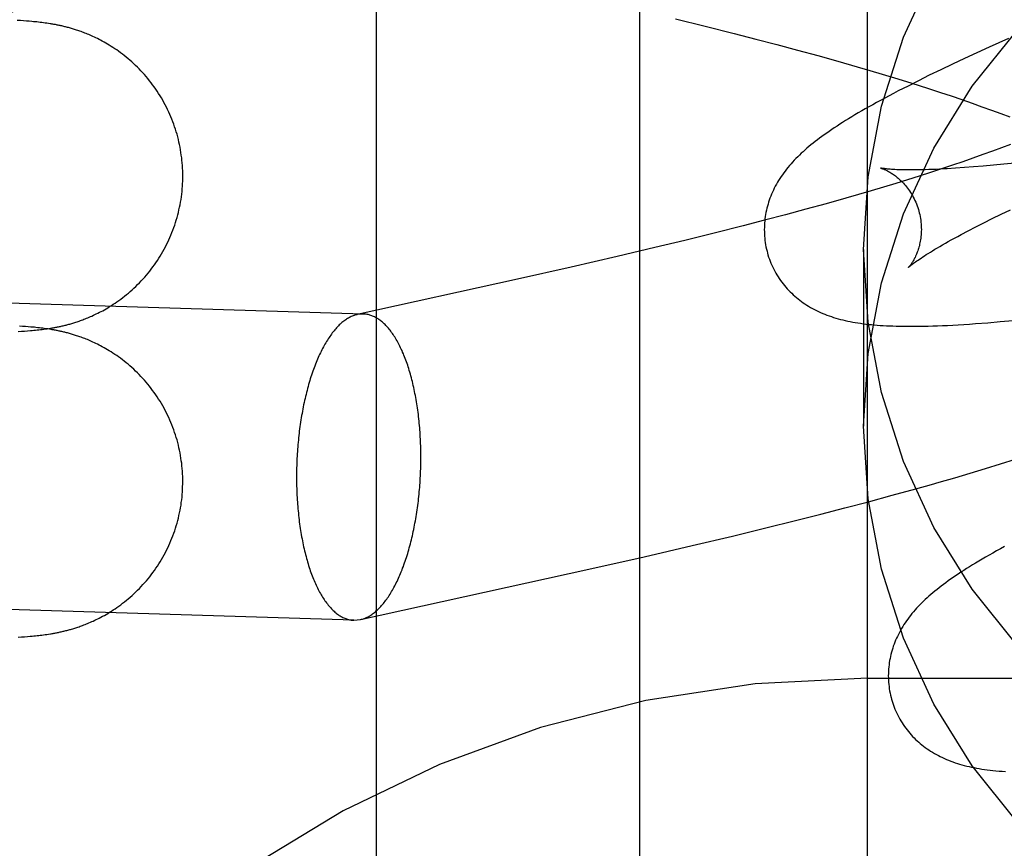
# Model space of a CAD drawing. Header units: inches. Extents: x 0 to 262, y 0 to 169.
# Tile 35 of 83: x 80.548 to 80.674, y 87.209 to 87.315. Entities that reach past the tile are written whole.
import ezdxf

# ---------------------------------------------------------------- set-up
doc = ezdxf.new("R2010")
doc.units = ezdxf.units.IN
doc.header["$LTSCALE"] = 14.384615
doc.header["$MEASUREMENT"] = 0
doc.linetypes.add('HIDDEN', pattern=[0.2, 0.1, -0.1])
doc.layers.add('DEFAULT_2', color=8, linetype='HIDDEN')
doc.layers.add('MAIN_RH_DOOR_ASSEMBLY', color=7, linetype='CONTINUOUS')

msp = doc.modelspace()

# ---------------------------------------------------------------- linework, layer by layer
at = {"layer": 'DEFAULT_2', "color": 8, "linetype": 'HIDDEN'}
for p, q in [((80.65636, 83.98172), (80.65636, 89.48223)), ((80.59386, 86.63357), (80.59386, 87.37662)), ((80.6319, 87.31482), (80.63568, 87.31389)), ((80.54854, 87.3146), (80.54813, 87.31463)), ((80.54892, 87.31458), (80.54854, 87.3146)), ((80.54929, 87.31455), (80.54892, 87.31458)), ((80.54964, 87.31452), (80.54929, 87.31455)), ((80.54998, 87.31449), (80.54964, 87.31452)), ((80.55019, 87.31447), (80.54998, 87.31449)), ((80.55041, 87.31445), (80.55019, 87.31447)), ((80.55062, 87.31443), (80.55041, 87.31445)), ((80.55083, 87.31441), (80.55062, 87.31443)), ((80.55104, 87.31438), (80.55083, 87.31441)), ((80.55125, 87.31436), (80.55104, 87.31438)), ((80.55147, 87.31433), (80.55125, 87.31436)), ((80.55168, 87.3143), (80.55147, 87.31433)), ((80.55189, 87.31427), (80.55168, 87.3143)), ((80.55211, 87.31424), (80.55189, 87.31427)), ((80.63568, 87.31389), (80.63939, 87.31296)), ((80.63939, 87.31296), (80.64212, 87.31226)), ((80.64212, 87.31226), (80.64481, 87.31156)), ((80.6743, 87.31234), (80.67184, 87.31123)), ((80.64481, 87.31156), (80.64745, 87.31085)), ((80.67184, 87.31123), (80.67025, 87.3105)), ((80.64745, 87.31085), (80.65004, 87.31015)), ((80.65004, 87.31015), (80.65257, 87.30944)), ((80.6687, 87.30978), (80.66718, 87.30906)), ((80.67025, 87.3105), (80.6687, 87.30978)), ((80.65257, 87.30944), (80.65505, 87.30873)), ((80.65505, 87.30873), (80.65666, 87.30826)), ((80.66718, 87.30906), (80.66568, 87.30835)), ((80.65666, 87.30826), (80.65824, 87.30779)), ((80.65824, 87.30779), (80.65979, 87.30732)), ((80.65979, 87.30732), (80.6613, 87.30686)), ((80.66422, 87.30764), (80.66283, 87.30695)), ((80.66568, 87.30835), (80.66422, 87.30764)), ((80.66151, 87.30628), (80.66027, 87.30565)), ((80.6613, 87.30686), (80.66279, 87.30639)), ((80.66283, 87.30695), (80.66151, 87.30628)), ((80.66279, 87.30639), (80.66424, 87.30593)), ((80.66424, 87.30593), (80.66565, 87.30547)), ((80.66565, 87.30547), (80.66702, 87.30501)), ((80.66702, 87.30501), (80.66836, 87.30455)), ((80.66836, 87.30455), (80.66966, 87.3041)), ((80.66966, 87.3041), (80.67092, 87.30365)), ((80.67092, 87.30365), (80.67214, 87.30321)), ((80.67214, 87.30321), (80.67332, 87.30277)), ((80.67332, 87.30277), (80.67446, 87.30234)), ((80.67342, 87.29842), (80.67225, 87.29798)), ((80.67455, 87.29885), (80.67342, 87.29842)), ((80.67104, 87.29754), (80.66978, 87.2971)), ((80.67225, 87.29798), (80.67104, 87.29754)), ((80.66716, 87.29619), (80.66579, 87.29573)), ((80.66849, 87.29664), (80.66716, 87.29619)), ((80.66868, 87.29589), (80.66757, 87.29581)), ((80.66978, 87.2971), (80.66849, 87.29664)), ((80.66986, 87.29598), (80.66868, 87.29589)), ((80.67109, 87.29608), (80.66986, 87.29598)), ((80.67238, 87.29619), (80.67109, 87.29608)), ((80.67372, 87.29632), (80.67238, 87.29619)), ((80.67511, 87.29646), (80.67372, 87.29632)), ((80.66294, 87.29481), (80.66146, 87.29435)), ((80.66438, 87.29527), (80.66294, 87.29481)), ((80.66579, 87.29573), (80.66438, 87.29527)), ((80.6584, 87.29341), (80.65683, 87.29294)), ((80.65995, 87.29388), (80.6584, 87.29341)), ((80.66146, 87.29435), (80.65995, 87.29388)), ((80.65522, 87.29247), (80.65359, 87.292)), ((80.65683, 87.29294), (80.65522, 87.29247)), ((80.65108, 87.2913), (80.64852, 87.29059)), ((80.65359, 87.292), (80.65108, 87.2913)), ((80.6459, 87.28989), (80.64324, 87.28919)), ((80.64852, 87.29059), (80.6459, 87.28989)), ((80.67223, 87.2894), (80.67336, 87.28995)), ((80.67336, 87.28995), (80.67454, 87.29052)), ((80.64053, 87.28849), (80.63684, 87.28756)), ((80.64324, 87.28919), (80.64053, 87.28849)), ((80.67014, 87.28834), (80.67116, 87.28886)), ((80.67116, 87.28886), (80.67223, 87.2894)), ((80.63684, 87.28756), (80.63309, 87.28663)), ((80.66827, 87.28736), (80.66918, 87.28784)), ((80.66918, 87.28784), (80.67014, 87.28834)), ((80.63309, 87.28663), (80.62929, 87.28571)), ((80.62929, 87.28571), (80.62448, 87.28457)), ((80.65586, 87.28548), (80.65586, 87.26298)), ((80.59219, 87.27725), (80.38472, 87.2837)), ((80.62448, 87.28457), (80.61864, 87.28322)), ((80.61864, 87.28322), (80.61178, 87.28167)), ((80.61178, 87.28167), (80.59139, 87.27718)), ((80.59219, 87.27725), (80.59139, 87.27718)), ((80.67166, 87.27615), (80.67326, 87.27629)), ((80.67326, 87.27629), (80.67488, 87.27643)), ((80.54824, 87.27502), (80.54866, 87.27505)), ((80.54879, 87.27568), (80.5484, 87.27571)), ((80.54866, 87.27505), (80.54906, 87.27508)), ((80.54917, 87.27565), (80.54879, 87.27568)), ((80.54906, 87.27508), (80.54944, 87.27511)), ((80.54952, 87.27563), (80.54917, 87.27565)), ((80.54944, 87.27511), (80.54979, 87.27514)), ((80.54986, 87.2756), (80.54952, 87.27563)), ((80.54979, 87.27514), (80.55002, 87.27516)), ((80.55008, 87.27558), (80.54986, 87.2756)), ((80.55002, 87.27516), (80.55024, 87.27518)), ((80.5503, 87.27556), (80.55008, 87.27558)), ((80.55024, 87.27518), (80.55045, 87.2752)), ((80.55051, 87.27554), (80.5503, 87.27556)), ((80.55045, 87.2752), (80.55066, 87.27522)), ((80.55073, 87.27551), (80.55051, 87.27554)), ((80.55066, 87.27522), (80.55087, 87.27524)), ((80.55094, 87.27549), (80.55073, 87.27551)), ((80.55087, 87.27524), (80.55108, 87.27527)), ((80.55115, 87.27547), (80.55094, 87.27549)), ((80.55108, 87.27527), (80.55128, 87.27529)), ((80.55136, 87.27544), (80.55115, 87.27547)), ((80.55128, 87.27529), (80.55149, 87.27532)), ((80.55157, 87.27541), (80.55136, 87.27544)), ((80.55149, 87.27532), (80.55171, 87.27535)), ((80.55179, 87.27538), (80.55157, 87.27541)), ((80.55171, 87.27535), (80.55192, 87.27538)), ((80.552, 87.27535), (80.55179, 87.27538)), ((80.55192, 87.27538), (80.55214, 87.27541)), ((80.55222, 87.27532), (80.552, 87.27535)), ((80.55214, 87.27541), (80.55236, 87.27545)), ((80.67329, 87.25819), (80.67521, 87.25879)), ((80.66941, 87.257), (80.67136, 87.25759)), ((80.67136, 87.25759), (80.67329, 87.25819)), ((80.66745, 87.25642), (80.66941, 87.257)), ((80.65951, 87.25418), (80.66251, 87.25501)), ((80.66251, 87.25501), (80.6645, 87.25557)), ((80.65346, 87.25256), (80.6565, 87.25336)), ((80.6565, 87.25336), (80.65951, 87.25418)), ((80.65041, 87.25177), (80.65346, 87.25256)), ((80.64326, 87.24998), (80.64735, 87.251)), ((80.64735, 87.251), (80.65041, 87.25177)), ((80.63916, 87.24899), (80.64326, 87.24998)), ((80.63404, 87.24778), (80.63916, 87.24899)), ((80.62792, 87.24636), (80.63404, 87.24778)), ((80.62086, 87.24476), (80.62792, 87.24636)), ((80.59098, 87.23827), (80.38351, 87.24472)), ((80.5918, 87.23835), (80.62086, 87.24476)), ((80.59098, 87.23827), (80.5918, 87.23835)), ((80.54823, 87.23612), (80.54865, 87.23614)), ((80.54865, 87.23614), (80.54905, 87.23617)), ((80.54905, 87.23617), (80.54943, 87.2362)), ((80.54943, 87.2362), (80.54978, 87.23623)), ((80.54978, 87.23623), (80.55001, 87.23625)), ((80.55001, 87.23625), (80.55023, 87.23627)), ((80.55023, 87.23627), (80.55044, 87.23629)), ((80.55044, 87.23629), (80.55065, 87.23631)), ((80.55065, 87.23631), (80.55086, 87.23634)), ((80.55086, 87.23634), (80.55106, 87.23636)), ((80.55106, 87.23636), (80.55127, 87.23639)), ((80.55127, 87.23639), (80.55148, 87.23641)), ((80.55148, 87.23641), (80.55169, 87.23644)), ((80.55169, 87.23644), (80.55191, 87.23647)), ((80.55191, 87.23647), (80.55212, 87.2365)), ((80.55212, 87.2365), (80.55234, 87.23654)), ((80.65636, 87.2309), (81.15636, 87.2309))]:
    msp.add_line(p, q, dxfattribs=at)
for points in [[(80.65586, 87.28548), (80.65644, 87.29472), (80.65813, 87.3037), (80.66093, 87.31248), (80.66479, 87.32087), (80.66967, 87.32873), (80.67548, 87.33598)], [(80.5692, 87.29482), (80.56919, 87.29513), (80.56919, 87.29547), (80.56917, 87.29581), (80.56915, 87.29615), (80.56913, 87.29648), (80.56909, 87.29682), (80.56906, 87.29715), (80.56901, 87.29749), (80.56896, 87.29782), (80.56891, 87.29816), (80.56885, 87.29849), (80.56878, 87.29882), (80.56871, 87.29915), (80.56863, 87.29948), (80.56855, 87.2998), (80.56846, 87.30013), (80.56837, 87.30045), (80.56827, 87.30078), (80.56816, 87.3011), (80.56805, 87.30141), (80.56793, 87.30173), (80.56781, 87.30204), (80.56768, 87.30236), (80.56755, 87.30267), (80.56741, 87.30297), (80.56727, 87.30328), (80.56712, 87.30358), (80.56696, 87.30388), (80.5668, 87.30418), (80.56664, 87.30447), (80.56647, 87.30476), (80.5663, 87.30505), (80.56612, 87.30533), (80.56594, 87.30561), (80.56575, 87.30589), (80.56556, 87.30616), (80.56536, 87.30643), (80.56516, 87.3067), (80.56495, 87.30696), (80.56474, 87.30722), (80.56453, 87.30748), (80.56431, 87.30773), (80.56409, 87.30797), (80.56387, 87.30821), (80.56364, 87.30845), (80.56341, 87.30868), (80.56318, 87.30891), (80.56294, 87.30913), (80.56271, 87.30934), (80.56247, 87.30956), (80.56223, 87.30976), (80.56199, 87.30996), (80.56174, 87.31015), (80.5615, 87.31034), (80.56126, 87.31052), (80.56102, 87.3107), (80.56078, 87.31087), (80.56054, 87.31103), (80.5603, 87.31119), (80.56007, 87.31133), (80.55984, 87.31148), (80.55961, 87.31162), (80.55939, 87.31175), (80.55917, 87.31187), (80.55895, 87.31199), (80.55874, 87.3121), (80.55853, 87.31221), (80.55833, 87.31231), (80.55813, 87.31241), (80.55794, 87.3125), (80.55775, 87.31259), (80.55757, 87.31267), (80.55739, 87.31275), (80.55722, 87.31282), (80.55705, 87.31289), (80.55688, 87.31296), (80.55672, 87.31302), (80.55656, 87.31309), (80.55641, 87.31314), (80.55625, 87.3132), (80.55611, 87.31325), (80.55596, 87.3133), (80.55582, 87.31335), (80.55568, 87.3134), (80.55554, 87.31344), (80.55541, 87.31348), (80.55528, 87.31353), (80.55515, 87.31356), (80.55502, 87.3136), (80.55489, 87.31364), (80.55477, 87.31367), (80.55464, 87.31371), (80.55452, 87.31374), (80.5544, 87.31377), (80.55428, 87.3138), (80.55416, 87.31383), (80.55404, 87.31386), (80.55392, 87.31389), (80.5538, 87.31392), (80.55368, 87.31395), (80.55357, 87.31397), (80.55345, 87.314), (80.55333, 87.31402), (80.55321, 87.31404), (80.5531, 87.31407), (80.55299, 87.31409), (80.55287, 87.31411), (80.55276, 87.31413), (80.55265, 87.31415), (80.55254, 87.31417), (80.55243, 87.31419), (80.55233, 87.31421), (80.55211, 87.31424)], [(80.65586, 87.26298), (80.65644, 87.27223), (80.65813, 87.28121), (80.66093, 87.28999), (80.66479, 87.29837), (80.66967, 87.30624), (80.67548, 87.31348)], [(80.66027, 87.30565), (80.65968, 87.30534), (80.65911, 87.30504), (80.65856, 87.30474), (80.65802, 87.30445), (80.65751, 87.30417), (80.65701, 87.3039), (80.65653, 87.30362), (80.65606, 87.30336), (80.65561, 87.3031), (80.65517, 87.30285), (80.65475, 87.3026), (80.65434, 87.30235), (80.65395, 87.30211), (80.65356, 87.30187), (80.65319, 87.30164), (80.65283, 87.30141), (80.65247, 87.30118), (80.65213, 87.30095), (80.6518, 87.30073), (80.65147, 87.30051), (80.65116, 87.30029), (80.65085, 87.30007), (80.65055, 87.29986), (80.65026, 87.29964), (80.64998, 87.29943), (80.6497, 87.29921), (80.64943, 87.299), (80.64916, 87.29879), (80.6489, 87.29857), (80.64865, 87.29836)], [(80.64865, 87.29836), (80.6484, 87.29814), (80.64816, 87.29792), (80.64792, 87.29771), (80.64769, 87.29749), (80.64747, 87.29727), (80.64725, 87.29705), (80.64703, 87.29682), (80.64682, 87.2966), (80.64662, 87.29637), (80.64642, 87.29615), (80.64623, 87.29592), (80.64604, 87.29569), (80.64586, 87.29545), (80.64569, 87.29522), (80.64552, 87.29498), (80.64535, 87.29474), (80.6452, 87.2945), (80.64504, 87.29426), (80.6449, 87.29402), (80.64475, 87.29377), (80.64462, 87.29352), (80.64449, 87.29327), (80.64437, 87.29302), (80.64425, 87.29277), (80.64414, 87.29252), (80.64404, 87.29227), (80.64394, 87.29201), (80.64385, 87.29176), (80.64377, 87.2915), (80.64369, 87.29125), (80.64362, 87.29099), (80.64355, 87.29072), (80.64349, 87.29046), (80.64343, 87.29019), (80.64338, 87.28993), (80.64334, 87.28965), (80.6433, 87.28938), (80.64327, 87.28911), (80.64324, 87.28884), (80.64323, 87.28856), (80.64322, 87.28828), (80.64321, 87.28801), (80.64322, 87.28773), (80.64323, 87.28745), (80.64324, 87.28717), (80.64327, 87.28689), (80.6433, 87.28662), (80.64334, 87.28634), (80.64338, 87.28606), (80.64343, 87.28579), (80.64349, 87.28551), (80.64356, 87.28524), (80.64362, 87.28501)], [(80.55236, 87.27545), (80.55247, 87.27546), (80.55258, 87.27548), (80.5527, 87.2755), (80.55281, 87.27552), (80.55292, 87.27554), (80.55304, 87.27557), (80.55315, 87.27559), (80.55326, 87.27561), (80.55338, 87.27563), (80.55349, 87.27566), (80.55361, 87.27568), (80.55373, 87.27571), (80.55385, 87.27574), (80.55397, 87.27576), (80.55409, 87.27579), (80.55421, 87.27582), (80.55433, 87.27585), (80.55445, 87.27588), (80.55457, 87.27592), (80.55469, 87.27595), (80.55481, 87.27598), (80.55494, 87.27602), (80.55507, 87.27606), (80.55519, 87.27609), (80.55532, 87.27613), (80.55546, 87.27618), (80.55559, 87.27622), (80.55573, 87.27626), (80.55587, 87.27631), (80.55601, 87.27636), (80.55616, 87.27641), (80.5563, 87.27647), (80.55646, 87.27652), (80.55661, 87.27658), (80.55677, 87.27664), (80.55694, 87.27671), (80.5571, 87.27678), (80.55728, 87.27685), (80.55745, 87.27692), (80.55763, 87.277), (80.55781, 87.27709), (80.558, 87.27718), (80.55819, 87.27727), (80.55839, 87.27736), (80.55859, 87.27747), (80.55879, 87.27757), (80.559, 87.27768), (80.55921, 87.2778), (80.55943, 87.27793), (80.55966, 87.27806), (80.55988, 87.27819), (80.56011, 87.27834), (80.56035, 87.27849), (80.56058, 87.27865), (80.56082, 87.27881), (80.56106, 87.27898), (80.5613, 87.27916), (80.56155, 87.27934), (80.56179, 87.27953), (80.56203, 87.27972), (80.56227, 87.27992), (80.56251, 87.28013), (80.56275, 87.28034), (80.56298, 87.28055), (80.56322, 87.28077), (80.56345, 87.281), (80.56368, 87.28123), (80.5639, 87.28147), (80.56413, 87.28171), (80.56435, 87.28196), (80.56456, 87.28221), (80.56477, 87.28246), (80.56498, 87.28272), (80.56519, 87.28298), (80.56538, 87.28325), (80.56558, 87.28352), (80.56577, 87.28379), (80.56596, 87.28407), (80.56614, 87.28435), (80.56632, 87.28463), (80.56649, 87.28492), (80.56666, 87.28521), (80.56682, 87.2855), (80.56698, 87.2858), (80.56713, 87.28609), (80.56728, 87.2864), (80.56742, 87.2867), (80.56756, 87.28701), (80.56769, 87.28731), (80.56782, 87.28763), (80.56794, 87.28794), (80.56806, 87.28825), (80.56817, 87.28857), (80.56827, 87.28889), (80.56837, 87.28921), (80.56847, 87.28954), (80.56855, 87.28986), (80.56864, 87.29019), (80.56871, 87.29051), (80.56879, 87.29084), (80.56885, 87.29117), (80.56891, 87.2915), (80.56897, 87.29183), (80.56902, 87.29217), (80.56906, 87.2925), (80.5691, 87.29284), (80.56913, 87.29317), (80.56915, 87.29351), (80.56917, 87.29384), (80.56919, 87.29418), (80.56919, 87.29451), (80.5692, 87.29482)], [(80.65805, 87.29583), (80.65803, 87.29583), (80.65802, 87.29584), (80.65803, 87.29583), (80.65804, 87.29583), (80.65807, 87.29582), (80.6581, 87.29581), (80.65813, 87.2958), (80.65818, 87.29579), (80.65823, 87.29577), (80.65828, 87.29575), (80.65834, 87.29573), (80.65841, 87.2957), (80.65848, 87.29567), (80.65856, 87.29564), (80.65864, 87.2956), (80.65873, 87.29556), (80.65882, 87.29551), (80.65891, 87.29547), (80.65901, 87.29541), (80.65911, 87.29536), (80.65921, 87.2953), (80.65932, 87.29523), (80.65943, 87.29516), (80.65954, 87.29509), (80.65966, 87.29501), (80.65978, 87.29492), (80.6599, 87.29483), (80.66002, 87.29474), (80.66014, 87.29464), (80.66027, 87.29453), (80.6604, 87.29442), (80.66053, 87.2943), (80.66066, 87.29418), (80.66079, 87.29404), (80.66092, 87.29391), (80.66105, 87.29376), (80.66118, 87.29361), (80.66131, 87.29345), (80.66144, 87.29328), (80.66157, 87.29311), (80.6617, 87.29293), (80.66182, 87.29274), (80.66194, 87.29255), (80.66206, 87.29235), (80.66217, 87.29215), (80.66228, 87.29193), (80.66239, 87.29172), (80.66249, 87.2915), (80.66258, 87.29127), (80.66267, 87.29104), (80.66275, 87.29081), (80.66283, 87.29057), (80.66289, 87.29036)], [(80.66757, 87.29581), (80.66651, 87.29575), (80.66601, 87.29572), (80.66552, 87.29569), (80.66504, 87.29567), (80.66458, 87.29565), (80.66414, 87.29564), (80.66371, 87.29562), (80.6633, 87.29561), (80.6629, 87.29561), (80.66252, 87.2956), (80.66216, 87.2956), (80.66181, 87.2956), (80.66148, 87.2956), (80.66116, 87.2956), (80.66087, 87.29561), (80.66058, 87.29561), (80.66032, 87.29562), (80.66007, 87.29563), (80.65983, 87.29564), (80.65961, 87.29566), (80.65941, 87.29567), (80.65922, 87.29568), (80.65905, 87.2957), (80.6589, 87.29571), (80.65875, 87.29573), (80.65862, 87.29574), (80.65851, 87.29576), (80.65841, 87.29577), (80.65832, 87.29578), (80.65824, 87.29579), (80.65818, 87.2958), (80.65813, 87.29581), (80.65809, 87.29582), (80.65806, 87.29583), (80.65805, 87.29583)], [(80.66289, 87.29036), (80.66294, 87.29015), (80.663, 87.28991), (80.66305, 87.28967), (80.66309, 87.28943), (80.66313, 87.28919), (80.66316, 87.28895), (80.66318, 87.28871), (80.66319, 87.28847), (80.6632, 87.28824), (80.66321, 87.28801), (80.6632, 87.28778), (80.66319, 87.28756), (80.66318, 87.28734), (80.66316, 87.28712), (80.66313, 87.28691), (80.6631, 87.28671), (80.66307, 87.28651), (80.66303, 87.28632), (80.66299, 87.28613), (80.66295, 87.28595), (80.6629, 87.28578), (80.66285, 87.28561), (80.6628, 87.28545), (80.66275, 87.28529), (80.66269, 87.28514), (80.66264, 87.285), (80.66258, 87.28486), (80.66252, 87.28472), (80.66246, 87.2846), (80.6624, 87.28447), (80.66235, 87.28436), (80.66229, 87.28425), (80.66223, 87.28414), (80.66217, 87.28404), (80.66212, 87.28395), (80.66206, 87.28386), (80.66201, 87.28377), (80.66196, 87.28369), (80.6619, 87.28362), (80.66186, 87.28355), (80.66181, 87.28349), (80.66177, 87.28343), (80.66173, 87.28338), (80.66169, 87.28333), (80.66165, 87.28329), (80.66162, 87.28325), (80.6616, 87.28322), (80.66158, 87.2832), (80.66156, 87.28318), (80.66155, 87.28317), (80.66154, 87.28317)], [(80.66155, 87.28317), (80.66155, 87.28318), (80.66157, 87.28319), (80.66159, 87.28321), (80.66162, 87.28324), (80.66166, 87.28327), (80.66171, 87.28331), (80.66177, 87.28336), (80.66184, 87.28342), (80.66191, 87.28348), (80.662, 87.28355), (80.66211, 87.28363), (80.66222, 87.28372), (80.66235, 87.28381), (80.66248, 87.28391), (80.66263, 87.28402), (80.6628, 87.28413), (80.66298, 87.28425), (80.66317, 87.28438), (80.66338, 87.28452), (80.6636, 87.28466), (80.66384, 87.28482), (80.66409, 87.28497), (80.66436, 87.28514), (80.66464, 87.28531), (80.66493, 87.28549), (80.66525, 87.28567), (80.66557, 87.28586), (80.66591, 87.28606), (80.66627, 87.28626), (80.66664, 87.28647), (80.66702, 87.28669), (80.66743, 87.28691), (80.66784, 87.28713), (80.66827, 87.28736)], [(80.64362, 87.28501), (80.64368, 87.28478), (80.64377, 87.28451), (80.64386, 87.28425), (80.64396, 87.28398), (80.64406, 87.28372), (80.64417, 87.28347), (80.64429, 87.28321), (80.64441, 87.28296), (80.64454, 87.28272), (80.64468, 87.28247), (80.64482, 87.28223), (80.64496, 87.282), (80.64511, 87.28177), (80.64527, 87.28154), (80.64543, 87.28132), (80.6456, 87.2811), (80.64577, 87.28089), (80.64595, 87.28068), (80.64613, 87.28047), (80.64631, 87.28027), (80.6465, 87.28008), (80.6467, 87.27989), (80.64689, 87.27971), (80.64709, 87.27953), (80.6473, 87.27935), (80.64751, 87.27918), (80.64772, 87.27901), (80.64794, 87.27885), (80.64816, 87.27869), (80.64839, 87.27854), (80.64862, 87.27839), (80.64886, 87.27824), (80.6491, 87.2781), (80.64935, 87.27796), (80.6496, 87.27782), (80.64986, 87.27769), (80.65012, 87.27757), (80.65038, 87.27745), (80.65065, 87.27733), (80.65092, 87.27722), (80.65119, 87.27712), (80.65147, 87.27702), (80.65176, 87.27692), (80.65204, 87.27682), (80.65233, 87.27674), (80.65263, 87.27665), (80.65293, 87.27657), (80.65323, 87.2765), (80.65353, 87.27642), (80.65384, 87.27636), (80.65416, 87.27629), (80.65447, 87.27623), (80.6548, 87.27617), (80.65512, 87.27612), (80.65546, 87.27607), (80.65579, 87.27602), (80.65614, 87.27598), (80.65649, 87.27594), (80.65684, 87.2759), (80.6572, 87.27587), (80.65758, 87.27584), (80.65796, 87.27581), (80.65835, 87.27578), (80.65875, 87.27576), (80.65916, 87.27574), (80.65958, 87.27573), (80.66002, 87.27571), (80.66047, 87.2757), (80.66094, 87.27569), (80.66142, 87.27569), (80.66191, 87.27569), (80.66243, 87.27569), (80.66296, 87.2757), (80.6635, 87.27571), (80.66407, 87.27572), (80.66466, 87.27574), (80.66526, 87.27576), (80.66589, 87.27578), (80.66654, 87.27581), (80.66721, 87.27585), (80.6679, 87.27589), (80.66862, 87.27593), (80.66935, 87.27598), (80.67011, 87.27603), (80.67166, 87.27615)], [(80.67548, 87.23498), (80.66967, 87.24222), (80.66479, 87.25009), (80.66093, 87.25847), (80.65813, 87.26725), (80.65644, 87.27623), (80.65586, 87.28548)], [(80.59139, 87.27718), (80.59135, 87.27717), (80.59123, 87.27714), (80.59111, 87.2771), (80.59099, 87.27706), (80.59087, 87.27702), (80.59075, 87.27697), (80.59063, 87.27692), (80.59052, 87.27687), (80.5904, 87.27681), (80.59028, 87.27674), (80.59016, 87.27667), (80.59004, 87.2766), (80.58993, 87.27652), (80.58981, 87.27644), (80.58969, 87.27635), (80.58958, 87.27626), (80.58946, 87.27616), (80.58935, 87.27607), (80.58923, 87.27596), (80.58912, 87.27586), (80.58901, 87.27574), (80.58889, 87.27563), (80.58878, 87.27551), (80.58867, 87.27538), (80.58856, 87.27526), (80.58845, 87.27512), (80.58834, 87.27499), (80.58823, 87.27485), (80.58812, 87.27471), (80.58802, 87.27456), (80.58791, 87.27441), (80.58781, 87.27425), (80.5877, 87.27409), (80.5876, 87.27393), (80.58749, 87.27376), (80.58739, 87.27359), (80.58729, 87.27342), (80.58719, 87.27324), (80.58709, 87.27306), (80.587, 87.27288), (80.5869, 87.27269), (80.5868, 87.2725), (80.58671, 87.27231), (80.58661, 87.27211), (80.58652, 87.27191), (80.58643, 87.2717), (80.58634, 87.27149), (80.58625, 87.27128), (80.58616, 87.27107), (80.58608, 87.27085), (80.58599, 87.27063), (80.58591, 87.27041), (80.58583, 87.27019), (80.58575, 87.26996), (80.58567, 87.26973), (80.58559, 87.26949), (80.58551, 87.26926), (80.58543, 87.26902), (80.58536, 87.26878), (80.58529, 87.26853), (80.58521, 87.26829), (80.58514, 87.26804), (80.58508, 87.26779), (80.58501, 87.26753), (80.58494, 87.26728), (80.58488, 87.26702), (80.58482, 87.26676), (80.58476, 87.2665), (80.5847, 87.26623), (80.58464, 87.26597), (80.58458, 87.2657), (80.58453, 87.26543), (80.58447, 87.26516), (80.58442, 87.26488), (80.58437, 87.26461), (80.58432, 87.26433), (80.58428, 87.26405), (80.58423, 87.26377), (80.58419, 87.26349), (80.58415, 87.26321), (80.58411, 87.26293), (80.58407, 87.26264), (80.58403, 87.26236), (80.584, 87.26207), (80.58397, 87.26178), (80.58393, 87.2615), (80.58391, 87.26121), (80.58388, 87.26092), (80.58385, 87.26062), (80.58383, 87.26033), (80.58381, 87.26004), (80.58378, 87.25975), (80.58377, 87.25946), (80.58375, 87.25916), (80.58373, 87.25887), (80.58372, 87.25857), (80.58371, 87.25828), (80.5837, 87.25799), (80.58369, 87.25769), (80.58368, 87.2574), (80.58368, 87.2571), (80.58368, 87.25681), (80.58368, 87.25651)], [(80.5995, 87.25901), (80.5995, 87.2593), (80.5995, 87.2596), (80.59949, 87.25989), (80.59949, 87.26018), (80.59948, 87.26047), (80.59947, 87.26076), (80.59946, 87.26105), (80.59944, 87.26134), (80.59943, 87.26163), (80.59941, 87.26192), (80.59939, 87.26221), (80.59937, 87.2625), (80.59935, 87.26278), (80.59932, 87.26306), (80.5993, 87.26335), (80.59927, 87.26363), (80.59924, 87.26391), (80.59921, 87.26419), (80.59918, 87.26446), (80.59914, 87.26474), (80.5991, 87.26501), (80.59907, 87.26529), (80.59903, 87.26556), (80.59899, 87.26583), (80.59894, 87.26609), (80.5989, 87.26636), (80.59885, 87.26662), (80.5988, 87.26688), (80.59875, 87.26714), (80.5987, 87.2674), (80.59865, 87.26765), (80.59859, 87.26791), (80.59854, 87.26816), (80.59848, 87.2684), (80.59842, 87.26865), (80.59836, 87.26889), (80.5983, 87.26913), (80.59823, 87.26937), (80.59817, 87.26961), (80.5981, 87.26984), (80.59803, 87.27007), (80.59796, 87.2703), (80.59789, 87.27052), (80.59782, 87.27074), (80.59774, 87.27096), (80.59767, 87.27117), (80.59759, 87.27139), (80.59751, 87.27159), (80.59743, 87.2718), (80.59735, 87.272), (80.59727, 87.2722), (80.59718, 87.2724), (80.5971, 87.27259), (80.59701, 87.27278), (80.59692, 87.27297), (80.59683, 87.27315), (80.59674, 87.27333), (80.59665, 87.2735), (80.59656, 87.27368), (80.59647, 87.27384), (80.59637, 87.27401), (80.59628, 87.27417), (80.59618, 87.27433), (80.59608, 87.27448), (80.59598, 87.27463), (80.59588, 87.27477), (80.59578, 87.27492), (80.59568, 87.27505), (80.59558, 87.27519), (80.59547, 87.27532), (80.59537, 87.27544), (80.59526, 87.27557), (80.59516, 87.27568), (80.59505, 87.2758), (80.59494, 87.27591), (80.59483, 87.27601), (80.59473, 87.27611), (80.59462, 87.27621), (80.5945, 87.2763), (80.59439, 87.27639), (80.59428, 87.27648), (80.59417, 87.27656), (80.59406, 87.27663), (80.59394, 87.2767), (80.59383, 87.27677), (80.59371, 87.27683), (80.5936, 87.27689), (80.59348, 87.27695), (80.59336, 87.277), (80.59325, 87.27704), (80.59313, 87.27708), (80.59301, 87.27712), (80.5929, 87.27715), (80.59278, 87.27718), (80.59266, 87.2772), (80.59254, 87.27722), (80.59242, 87.27724), (80.5923, 87.27725), (80.59219, 87.27725)], [(80.5692, 87.25592), (80.56919, 87.25623), (80.56919, 87.25657), (80.56917, 87.2569), (80.56915, 87.25724), (80.56913, 87.25758), (80.56909, 87.25791), (80.56906, 87.25825), (80.56901, 87.25858), (80.56896, 87.25892), (80.56891, 87.25925), (80.56885, 87.25958), (80.56878, 87.25991), (80.56871, 87.26024), (80.56863, 87.26057), (80.56855, 87.2609), (80.56846, 87.26122), (80.56837, 87.26155), (80.56827, 87.26187), (80.56816, 87.26219), (80.56805, 87.26251), (80.56793, 87.26282), (80.56781, 87.26314), (80.56768, 87.26345), (80.56755, 87.26376), (80.56741, 87.26407), (80.56727, 87.26437), (80.56712, 87.26467), (80.56696, 87.26497), (80.56681, 87.26527), (80.56664, 87.26556), (80.56647, 87.26585), (80.5663, 87.26614), (80.56612, 87.26643), (80.56594, 87.26671), (80.56575, 87.26698), (80.56556, 87.26726), (80.56536, 87.26753), (80.56516, 87.26779), (80.56495, 87.26806), (80.56475, 87.26831), (80.56453, 87.26857), (80.56431, 87.26882), (80.56409, 87.26906), (80.56387, 87.26931), (80.56364, 87.26954), (80.56341, 87.26977), (80.56318, 87.27), (80.56295, 87.27022), (80.56271, 87.27044), (80.56247, 87.27065), (80.56223, 87.27085), (80.56199, 87.27105), (80.56175, 87.27125), (80.5615, 87.27144), (80.56126, 87.27162), (80.56102, 87.27179), (80.56078, 87.27196), (80.56054, 87.27212), (80.5603, 87.27228), (80.56007, 87.27243), (80.55984, 87.27257), (80.55961, 87.27271), (80.55939, 87.27284), (80.55917, 87.27296), (80.55895, 87.27308), (80.55874, 87.2732), (80.55854, 87.2733), (80.55833, 87.2734), (80.55814, 87.2735), (80.55794, 87.27359), (80.55776, 87.27368), (80.55757, 87.27376), (80.55739, 87.27384), (80.55722, 87.27392), (80.55705, 87.27399), (80.55688, 87.27405), (80.55672, 87.27412), (80.55656, 87.27418), (80.55641, 87.27424), (80.55626, 87.27429), (80.55611, 87.27435), (80.55596, 87.2744), (80.55582, 87.27445), (80.55568, 87.27449), (80.55554, 87.27454), (80.55541, 87.27458), (80.55528, 87.27462), (80.55515, 87.27466), (80.55502, 87.2747), (80.5549, 87.27473), (80.55477, 87.27477), (80.55465, 87.2748), (80.55452, 87.27484), (80.5544, 87.27487), (80.55428, 87.2749), (80.55416, 87.27493), (80.55404, 87.27496), (80.55393, 87.27499), (80.55381, 87.27501), (80.55369, 87.27504), (80.55357, 87.27507), (80.55345, 87.27509), (80.55333, 87.27512), (80.55322, 87.27514), (80.5531, 87.27516), (80.55299, 87.27518), (80.55288, 87.27521), (80.55277, 87.27523), (80.55266, 87.27525), (80.55255, 87.27526), (80.55244, 87.27528), (80.55222, 87.27532)], [(80.67548, 87.21248), (80.66967, 87.21973), (80.66479, 87.22759), (80.66093, 87.23598), (80.65813, 87.24476), (80.65644, 87.25374), (80.65586, 87.26298)], [(80.5918, 87.23835), (80.59183, 87.23836), (80.59195, 87.23839), (80.59207, 87.23842), (80.59218, 87.23846), (80.5923, 87.2385), (80.59242, 87.23855), (80.59254, 87.2386), (80.59266, 87.23866), (80.59278, 87.23872), (80.5929, 87.23878), (80.59301, 87.23885), (80.59313, 87.23893), (80.59325, 87.23901), (80.59336, 87.23909), (80.59348, 87.23917), (80.5936, 87.23926), (80.59371, 87.23936), (80.59383, 87.23946), (80.59394, 87.23956), (80.59406, 87.23967), (80.59417, 87.23978), (80.59428, 87.2399), (80.59439, 87.24002), (80.5945, 87.24014), (80.59462, 87.24027), (80.59473, 87.2404), (80.59483, 87.24054), (80.59494, 87.24068), (80.59505, 87.24082), (80.59516, 87.24097), (80.59526, 87.24112), (80.59537, 87.24127), (80.59547, 87.24143), (80.59558, 87.24159), (80.59568, 87.24176), (80.59578, 87.24193), (80.59588, 87.2421), (80.59598, 87.24228), (80.59608, 87.24246), (80.59618, 87.24265), (80.59628, 87.24283), (80.59637, 87.24302), (80.59647, 87.24322), (80.59656, 87.24342), (80.59665, 87.24362), (80.59674, 87.24382), (80.59683, 87.24403), (80.59692, 87.24424), (80.59701, 87.24445), (80.5971, 87.24467), (80.59718, 87.24489), (80.59727, 87.24511), (80.59735, 87.24534), (80.59743, 87.24557), (80.59751, 87.2458), (80.59759, 87.24603), (80.59767, 87.24627), (80.59774, 87.24651), (80.59782, 87.24675), (80.59789, 87.24699), (80.59796, 87.24724), (80.59803, 87.24749), (80.5981, 87.24774), (80.59817, 87.24799), (80.59823, 87.24825), (80.5983, 87.24851), (80.59836, 87.24877), (80.59842, 87.24903), (80.59848, 87.24929), (80.59854, 87.24956), (80.59859, 87.24983), (80.59865, 87.2501), (80.5987, 87.25037), (80.59875, 87.25064), (80.5988, 87.25092), (80.59885, 87.25119), (80.5989, 87.25147), (80.59894, 87.25175), (80.59899, 87.25203), (80.59903, 87.25231), (80.59907, 87.2526), (80.5991, 87.25288), (80.59914, 87.25317), (80.59918, 87.25345), (80.59921, 87.25374), (80.59924, 87.25403), (80.59927, 87.25432), (80.5993, 87.25461), (80.59932, 87.2549), (80.59935, 87.25519), (80.59937, 87.25548), (80.59939, 87.25578), (80.59941, 87.25607), (80.59943, 87.25636), (80.59944, 87.25666), (80.59946, 87.25695), (80.59947, 87.25724), (80.59948, 87.25754), (80.59949, 87.25783), (80.59949, 87.25813), (80.5995, 87.25842), (80.5995, 87.25872), (80.5995, 87.25901)], [(80.55234, 87.23654), (80.55246, 87.23656), (80.55257, 87.23658), (80.55268, 87.2366), (80.55279, 87.23662), (80.55291, 87.23664), (80.55302, 87.23666), (80.55313, 87.23668), (80.55325, 87.2367), (80.55336, 87.23673), (80.55348, 87.23675), (80.55359, 87.23678), (80.55371, 87.2368), (80.55383, 87.23683), (80.55395, 87.23686), (80.55407, 87.23689), (80.55419, 87.23691), (80.55431, 87.23695), (80.55443, 87.23698), (80.55455, 87.23701), (80.55468, 87.23704), (80.5548, 87.23708), (80.55492, 87.23711), (80.55505, 87.23715), (80.55518, 87.23719), (80.55531, 87.23723), (80.55544, 87.23727), (80.55557, 87.23731), (80.55571, 87.23735), (80.55585, 87.2374), (80.55599, 87.23745), (80.55614, 87.2375), (80.55629, 87.23755), (80.55644, 87.23761), (80.55659, 87.23767), (80.55675, 87.23773), (80.55692, 87.2378), (80.55708, 87.23786), (80.55725, 87.23794), (80.55743, 87.23801), (80.55761, 87.23809), (80.55779, 87.23817), (80.55798, 87.23826), (80.55817, 87.23835), (80.55837, 87.23845), (80.55857, 87.23855), (80.55878, 87.23866), (80.55899, 87.23877), (80.55921, 87.23889), (80.55943, 87.23902), (80.55965, 87.23915), (80.55988, 87.23929), (80.56011, 87.23943), (80.56034, 87.23958), (80.56058, 87.23974), (80.56082, 87.2399), (80.56106, 87.24007), (80.5613, 87.24025), (80.56154, 87.24043), (80.56178, 87.24062), (80.56202, 87.24081), (80.56226, 87.24101), (80.5625, 87.24122), (80.56274, 87.24143), (80.56298, 87.24165), (80.56321, 87.24187), (80.56344, 87.24209), (80.56367, 87.24232), (80.5639, 87.24256), (80.56412, 87.2428), (80.56434, 87.24305), (80.56456, 87.2433), (80.56477, 87.24355), (80.56498, 87.24381), (80.56518, 87.24407), (80.56538, 87.24434), (80.56558, 87.24461), (80.56577, 87.24488), (80.56596, 87.24516), (80.56614, 87.24544), (80.56632, 87.24572), (80.56649, 87.24601), (80.56666, 87.2463), (80.56682, 87.24659), (80.56698, 87.24689), (80.56713, 87.24719), (80.56728, 87.24749), (80.56742, 87.24779), (80.56756, 87.2481), (80.56769, 87.24841), (80.56782, 87.24872), (80.56794, 87.24903), (80.56806, 87.24935), (80.56817, 87.24967), (80.56827, 87.24998), (80.56837, 87.25031), (80.56847, 87.25063), (80.56855, 87.25095), (80.56864, 87.25128), (80.56871, 87.25161), (80.56879, 87.25194), (80.56885, 87.25227), (80.56891, 87.2526), (80.56897, 87.25293), (80.56901, 87.25326), (80.56906, 87.2536), (80.5691, 87.25393), (80.56913, 87.25427), (80.56915, 87.2546), (80.56917, 87.25494), (80.5692, 87.25592)], [(80.58368, 87.25651), (80.58368, 87.25622), (80.58368, 87.25593), (80.58368, 87.25564), (80.58369, 87.25534), (80.5837, 87.25505), (80.58371, 87.25476), (80.58372, 87.25447), (80.58373, 87.25418), (80.58375, 87.25389), (80.58377, 87.2536), (80.58378, 87.25332), (80.58381, 87.25303), (80.58383, 87.25274), (80.58385, 87.25246), (80.58388, 87.25218), (80.58391, 87.2519), (80.58393, 87.25162), (80.58397, 87.25134), (80.584, 87.25106), (80.58403, 87.25078), (80.58407, 87.25051), (80.58411, 87.25024), (80.58415, 87.24997), (80.58419, 87.2497), (80.58423, 87.24943), (80.58428, 87.24917), (80.58432, 87.2489), (80.58437, 87.24864), (80.58442, 87.24838), (80.58447, 87.24812), (80.58453, 87.24787), (80.58458, 87.24762), (80.58464, 87.24737), (80.5847, 87.24712), (80.58476, 87.24687), (80.58482, 87.24663), (80.58488, 87.24639), (80.58494, 87.24615), (80.58501, 87.24592), (80.58508, 87.24569), (80.58514, 87.24546), (80.58521, 87.24523), (80.58529, 87.245), (80.58536, 87.24478), (80.58543, 87.24457), (80.58551, 87.24435), (80.58559, 87.24414), (80.58567, 87.24393), (80.58575, 87.24372), (80.58583, 87.24352), (80.58591, 87.24332), (80.58599, 87.24313), (80.58608, 87.24293), (80.58616, 87.24274), (80.58625, 87.24256), (80.58634, 87.24238), (80.58643, 87.2422), (80.58652, 87.24202), (80.58661, 87.24185), (80.58671, 87.24168), (80.5868, 87.24152), (80.5869, 87.24136), (80.587, 87.2412), (80.58709, 87.24104), (80.58719, 87.2409), (80.58729, 87.24075), (80.58739, 87.24061), (80.58749, 87.24047), (80.5876, 87.24034), (80.5877, 87.24021), (80.58781, 87.24008), (80.58791, 87.23996), (80.58802, 87.23984), (80.58812, 87.23973), (80.58823, 87.23962), (80.58834, 87.23951), (80.58845, 87.23941), (80.58856, 87.23931), (80.58867, 87.23922), (80.58878, 87.23913), (80.58889, 87.23905), (80.58901, 87.23897), (80.58912, 87.23889), (80.58923, 87.23882), (80.58935, 87.23875), (80.58946, 87.23869), (80.58958, 87.23863), (80.58969, 87.23858), (80.58981, 87.23853), (80.58993, 87.23848), (80.59004, 87.23844), (80.59016, 87.2384), (80.59028, 87.23837), (80.5904, 87.23834), (80.59052, 87.23832), (80.59063, 87.2383), (80.59075, 87.23829), (80.59087, 87.23828), (80.59098, 87.23827)], [(80.6645, 87.25557), (80.66548, 87.25585), (80.66745, 87.25642)], [(80.67379, 87.24765), (80.67327, 87.24737), (80.67278, 87.24709), (80.67229, 87.24682), (80.67183, 87.24656), (80.67138, 87.2463), (80.67094, 87.24604), (80.67052, 87.24579), (80.67011, 87.24555), (80.66972, 87.24531), (80.66933, 87.24507), (80.66896, 87.24484), (80.6686, 87.2446), (80.66825, 87.24438), (80.66791, 87.24415), (80.66757, 87.24393), (80.66725, 87.24371), (80.66693, 87.24349), (80.66663, 87.24327), (80.66633, 87.24305), (80.66604, 87.24284), (80.66575, 87.24263), (80.66548, 87.24241), (80.66521, 87.2422), (80.66494, 87.24198), (80.66468, 87.24177), (80.66443, 87.24156)], [(80.66443, 87.24156), (80.66418, 87.24134), (80.66394, 87.24112), (80.66371, 87.24091), (80.66347, 87.24069), (80.66325, 87.24047), (80.66303, 87.24025), (80.66282, 87.24003), (80.66261, 87.2398), (80.6624, 87.23958), (80.66221, 87.23935), (80.66201, 87.23912), (80.66183, 87.23889), (80.66165, 87.23865), (80.66147, 87.23842), (80.6613, 87.23818), (80.66114, 87.23795), (80.66098, 87.23771), (80.66083, 87.23746), (80.66068, 87.23722), (80.66054, 87.23697), (80.66041, 87.23672), (80.66028, 87.23647), (80.66016, 87.23622), (80.66004, 87.23597), (80.65993, 87.23572), (80.65983, 87.23547), (80.65973, 87.23522), (80.65964, 87.23496), (80.65956, 87.23471), (80.65948, 87.23445), (80.6594, 87.23419), (80.65934, 87.23393), (80.65928, 87.23366), (80.65922, 87.2334), (80.65917, 87.23313), (80.65913, 87.23286), (80.65909, 87.23259), (80.65906, 87.23232), (80.65904, 87.23204), (80.65902, 87.23177), (80.65901, 87.23149), (80.659, 87.23121), (80.65901, 87.23093), (80.65902, 87.23066), (80.65903, 87.23038), (80.65906, 87.2301), (80.65909, 87.22982), (80.65913, 87.22955), (80.65917, 87.22927), (80.65922, 87.22899), (80.65928, 87.22872), (80.65935, 87.22845), (80.65941, 87.22822)], [(80.65941, 87.22822), (80.65948, 87.22799), (80.65956, 87.22772), (80.65965, 87.22746), (80.65975, 87.2272), (80.65985, 87.22694), (80.65996, 87.22668), (80.66008, 87.22643), (80.6602, 87.22618), (80.66033, 87.22593), (80.66046, 87.22569), (80.6606, 87.22545), (80.66075, 87.22522), (80.6609, 87.22499), (80.66105, 87.22476), (80.66122, 87.22454), (80.66138, 87.22432), (80.66155, 87.22411), (80.66173, 87.2239), (80.66191, 87.22369), (80.66209, 87.22349), (80.66228, 87.2233), (80.66247, 87.22311), (80.66267, 87.22293), (80.66287, 87.22275), (80.66307, 87.22257), (80.66328, 87.2224), (80.66349, 87.22224), (80.66371, 87.22207), (80.66393, 87.22192), (80.66416, 87.22176), (80.66439, 87.22161), (80.66463, 87.22146), (80.66487, 87.22132), (80.66512, 87.22118), (80.66537, 87.22105), (80.66562, 87.22092), (80.66588, 87.22079), (80.66614, 87.22067), (80.66641, 87.22056), (80.66668, 87.22045), (80.66695, 87.22034), (80.66723, 87.22024), (80.66751, 87.22014), (80.66779, 87.22005), (80.66808, 87.21996), (80.66838, 87.21987), (80.66867, 87.21979), (80.66898, 87.21971), (80.66928, 87.21964), (80.6696, 87.21957), (80.66991, 87.21951), (80.67024, 87.21945), (80.67057, 87.21939), (80.6709, 87.21933), (80.67124, 87.21928), (80.67159, 87.21923), (80.67195, 87.21919), (80.67232, 87.21914), (80.6727, 87.21911), (80.6731, 87.21907), (80.67351, 87.21904), (80.67393, 87.21901)]]:
    msp.add_lwpolyline(points, dxfattribs=at)
for radius in [0.25, 0.14]:
    msp.add_arc((80.65636, 87.0909), radius, 90, 270, dxfattribs=at)
at = {"layer": 'MAIN_RH_DOOR_ASSEMBLY', "color": 3, "linetype": 'Continuous'}
msp.add_line((80.62736, 78.8239), (80.62736, 95.3239), dxfattribs=at)

doc.saveas('drawing.dxf')
